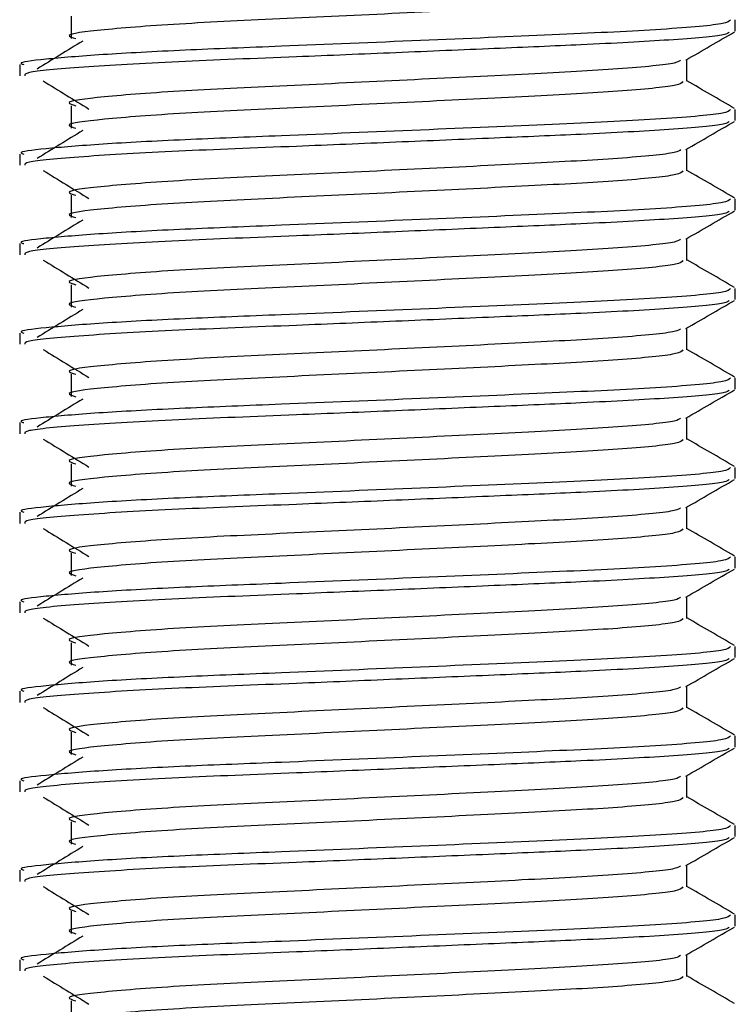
# Model space of a CAD drawing. Header units: millimetres. Extents: x 0 to 420, y 0 to 297.
# Tile 95 of 102: x 397.091 to 397.891, y 196.692 to 197.792. Entities that reach past the tile are written whole.
import ezdxf

# ---------------------------------------------------------------- set-up
doc = ezdxf.new("R2010")
doc.units = ezdxf.units.MM

msp = doc.modelspace()

# ---------------------------------------------------------------- linework, layer by layer
at = {"color": 7, "linetype": 'Continuous', "lineweight": 25}
for p, q in [((397.14823, 197.79597), (397.14823, 197.77097)), ((397.89066, 197.77935), (397.89066, 197.79184)), ((397.83653, 197.7232), (397.83653, 197.74758)), ((397.09066, 197.74185), (397.09066, 197.72937)), ((397.14823, 197.69597), (397.14823, 197.67097)), ((397.89066, 197.67935), (397.89066, 197.69184)), ((397.09066, 197.64185), (397.09066, 197.62937)), ((397.83653, 197.6232), (397.83653, 197.64758)), ((397.14823, 197.59597), (397.14823, 197.57097)), ((397.89066, 197.57935), (397.89066, 197.59184)), ((397.09066, 197.54185), (397.09066, 197.52937)), ((397.83653, 197.5232), (397.83653, 197.54758)), ((397.14823, 197.49597), (397.14823, 197.47097)), ((397.89066, 197.47935), (397.89066, 197.49184)), ((397.09066, 197.44185), (397.09066, 197.42937)), ((397.83653, 197.4232), (397.83653, 197.44758)), ((397.14823, 197.39597), (397.14823, 197.37097)), ((397.89066, 197.37935), (397.89066, 197.39184)), ((397.09066, 197.34185), (397.09066, 197.32937)), ((397.83653, 197.3232), (397.83653, 197.34758)), ((397.14823, 197.29597), (397.14823, 197.27097)), ((397.89066, 197.27935), (397.89066, 197.29184)), ((397.09066, 197.24185), (397.09066, 197.22937)), ((397.83653, 197.2232), (397.83653, 197.24758)), ((397.14823, 197.19597), (397.14823, 197.17097)), ((397.89066, 197.17935), (397.89066, 197.19184)), ((397.83653, 197.1232), (397.83653, 197.14758)), ((397.09066, 197.14185), (397.09066, 197.12937)), ((397.14823, 197.09597), (397.14823, 197.07097)), ((397.89066, 197.07935), (397.89066, 197.09184)), ((397.83653, 197.0232), (397.83653, 197.04758)), ((397.09066, 197.04185), (397.09066, 197.02937)), ((397.14823, 196.99597), (397.14823, 196.97097)), ((397.89066, 196.97935), (397.89066, 196.99184)), ((397.83653, 196.9232), (397.83653, 196.94758)), ((397.09066, 196.94185), (397.09066, 196.92937)), ((397.14823, 196.89597), (397.14823, 196.87097)), ((397.89066, 196.87935), (397.89066, 196.89184)), ((397.83653, 196.8232), (397.83653, 196.84758)), ((397.09066, 196.84185), (397.09066, 196.82937)), ((397.14823, 196.79597), (397.14823, 196.77097)), ((397.89066, 196.77935), (397.89066, 196.79184)), ((397.83653, 196.7232), (397.83653, 196.74758)), ((397.09066, 196.74185), (397.09066, 196.72937)), ((397.14823, 196.69597), (397.14823, 196.67097))]:
    msp.add_line(p, q, dxfattribs=at)
for points, knots in [([(397.83186, 197.82313), (397.831, 197.82165), (397.82896, 197.81816), (397.76609, 197.81196), (397.66295, 197.80637), (397.53283, 197.80003), (397.39498, 197.79341), (397.26856, 197.78771), (397.17878, 197.78069), (397.13833, 197.77537), (397.14951, 197.77208), (397.15356, 197.77089)], [0, 0, 0, 0, 0.0882627, 0.2083725, 0.3238239, 0.4424502, 0.5618383, 0.6824571, 0.808009, 0.9305739, 1, 1, 1, 1]), ([(397.88517, 197.79184), (397.88417, 197.79038), (397.88179, 197.7869), (397.80918, 197.78071), (397.6899, 197.77512), (397.53951, 197.76878), (397.39325, 197.76269), (397.27132, 197.75797), (397.1781, 197.75299), (397.11713, 197.74778), (397.08735, 197.74433), (397.09396, 197.7423), (397.09544, 197.74185)], [0, 0, 0, 0, 0.09141999, 0.21689098, 0.33750096, 0.46142407, 0.58614199, 0.68040603, 0.7780028, 0.87689441, 0.97249523, 1, 1, 1, 1]), ([(397.88372, 197.77826), (397.88285, 197.77728), (397.88032, 197.77447), (397.82264, 197.76928), (397.73, 197.76432), (397.6217, 197.75979), (397.51167, 197.75511), (397.38833, 197.74999), (397.26159, 197.74517), (397.15599, 197.73899), (397.09586, 197.73355), (397.09636, 197.73053), (397.09655, 197.72937)], [0, 0, 0, 0, 0.06204315, 0.17868711, 0.2916937, 0.3803222, 0.47199924, 0.56322704, 0.68053835, 0.80214183, 0.92369159, 1, 1, 1, 1]), ([(397.83545, 197.74695), (397.84449, 197.75219), (397.86257, 197.76266), (397.88066, 197.77313), (397.88971, 197.77836)], [0, 0, 0, 0, 0.4999356, 1, 1, 1, 1]), ([(397.16115, 197.76824), (397.15263, 197.76302), (397.13559, 197.75259), (397.11858, 197.74215), (397.11007, 197.73693)], [0, 0, 0, 0, 0.49998997, 1, 1, 1, 1]), ([(397.8292, 197.74686), (397.82829, 197.74579), (397.82566, 197.74271), (397.7656, 197.73696), (397.66308, 197.73137), (397.53279, 197.72503), (397.39499, 197.71841), (397.26856, 197.71271), (397.17877, 197.70569), (397.13832, 197.70037), (397.14952, 197.69708), (397.15357, 197.69589)], [0, 0, 0, 0, 0.0650447, 0.18819417, 0.30656738, 0.42819586, 0.55060535, 0.6742767, 0.80300604, 0.92867271, 1, 1, 1, 1]), ([(397.11698, 197.72357), (397.1255, 197.71835), (397.14255, 197.70791), (397.15956, 197.69747), (397.16806, 197.69225)], [0, 0, 0, 0, 0.5000113, 1, 1, 1, 1]), ([(397.83186, 197.72313), (397.831, 197.72165), (397.82896, 197.71816), (397.76609, 197.71196), (397.66295, 197.70637), (397.53283, 197.70003), (397.39498, 197.69341), (397.26856, 197.68771), (397.17878, 197.68069), (397.13833, 197.67537), (397.14951, 197.67208), (397.15356, 197.67089)], [0, 0, 0, 0, 0.0882627, 0.2083725, 0.3238239, 0.4424502, 0.5618383, 0.6824571, 0.808009, 0.9305739, 1, 1, 1, 1]), ([(397.8899, 197.69283), (397.88086, 197.69807), (397.86306, 197.70836), (397.84528, 197.71866), (397.83653, 197.72372)], [0, 0, 0, 0, 0.5083681, 1, 1, 1, 1]), ([(397.88517, 197.69184), (397.88417, 197.69038), (397.88179, 197.6869), (397.80918, 197.68071), (397.6899, 197.67512), (397.53951, 197.66878), (397.39325, 197.66269), (397.27132, 197.65797), (397.1781, 197.65299), (397.11713, 197.64778), (397.08735, 197.64433), (397.09396, 197.6423), (397.09544, 197.64185)], [0, 0, 0, 0, 0.09142, 0.216891, 0.337501, 0.4614241, 0.586142, 0.680406, 0.7780028, 0.8768944, 0.9724952, 1, 1, 1, 1]), ([(397.88372, 197.67826), (397.88285, 197.67728), (397.88032, 197.67447), (397.82264, 197.66928), (397.73, 197.66432), (397.6217, 197.65979), (397.51167, 197.65511), (397.38833, 197.64999), (397.26159, 197.64517), (397.15599, 197.63899), (397.09586, 197.63355), (397.09636, 197.63053), (397.09655, 197.62937)], [0, 0, 0, 0, 0.0620432, 0.1786871, 0.2916937, 0.3803222, 0.4719992, 0.563227, 0.6805383, 0.8021418, 0.9236916, 1, 1, 1, 1]), ([(397.83545, 197.64695), (397.84449, 197.65219), (397.86257, 197.66266), (397.88066, 197.67313), (397.88971, 197.67836)], [0, 0, 0, 0, 0.49993563, 1, 1, 1, 1]), ([(397.16115, 197.66824), (397.15263, 197.66302), (397.13559, 197.65259), (397.11858, 197.64215), (397.11007, 197.63693)], [0, 0, 0, 0, 0.49999, 1, 1, 1, 1]), ([(397.8292, 197.64686), (397.82829, 197.64579), (397.82566, 197.64271), (397.7656, 197.63696), (397.66308, 197.63137), (397.53279, 197.62503), (397.39499, 197.61841), (397.26856, 197.61271), (397.17877, 197.60569), (397.13832, 197.60037), (397.14952, 197.59708), (397.15357, 197.59589)], [0, 0, 0, 0, 0.0650447, 0.18819417, 0.30656738, 0.42819586, 0.55060535, 0.6742767, 0.80300604, 0.92867271, 1, 1, 1, 1]), ([(397.11698, 197.62357), (397.1255, 197.61835), (397.14255, 197.60791), (397.15956, 197.59747), (397.16806, 197.59225)], [0, 0, 0, 0, 0.5000113, 1, 1, 1, 1]), ([(397.83186, 197.62313), (397.831, 197.62165), (397.82896, 197.61816), (397.76609, 197.61196), (397.66295, 197.60637), (397.53283, 197.60003), (397.39498, 197.59341), (397.26856, 197.58771), (397.17878, 197.58069), (397.13833, 197.57537), (397.14951, 197.57208), (397.15356, 197.57089)], [0, 0, 0, 0, 0.0882627, 0.2083725, 0.3238239, 0.4424502, 0.5618383, 0.6824571, 0.808009, 0.9305739, 1, 1, 1, 1]), ([(397.8899, 197.59283), (397.88086, 197.59807), (397.86306, 197.60836), (397.84528, 197.61866), (397.83653, 197.62372)], [0, 0, 0, 0, 0.5083681, 1, 1, 1, 1]), ([(397.88517, 197.59184), (397.88417, 197.59038), (397.88179, 197.5869), (397.80918, 197.58071), (397.6899, 197.57512), (397.53951, 197.56878), (397.39325, 197.56269), (397.27132, 197.55797), (397.1781, 197.55299), (397.11713, 197.54778), (397.08735, 197.54433), (397.09396, 197.5423), (397.09544, 197.54185)], [0, 0, 0, 0, 0.09142, 0.216891, 0.337501, 0.4614241, 0.586142, 0.680406, 0.7780028, 0.8768944, 0.9724952, 1, 1, 1, 1]), ([(397.88372, 197.57826), (397.88285, 197.57728), (397.88032, 197.57447), (397.82264, 197.56928), (397.73, 197.56432), (397.6217, 197.55979), (397.51167, 197.55511), (397.38833, 197.54999), (397.26159, 197.54517), (397.15599, 197.53899), (397.09586, 197.53355), (397.09636, 197.53053), (397.09655, 197.52937)], [0, 0, 0, 0, 0.0620432, 0.1786871, 0.2916937, 0.3803222, 0.4719992, 0.563227, 0.6805383, 0.8021418, 0.9236916, 1, 1, 1, 1]), ([(397.83545, 197.54695), (397.84449, 197.55219), (397.86257, 197.56266), (397.88066, 197.57313), (397.88971, 197.57836)], [0, 0, 0, 0, 0.4999356, 1, 1, 1, 1]), ([(397.16115, 197.56824), (397.15263, 197.56302), (397.13559, 197.55259), (397.11858, 197.54215), (397.11007, 197.53693)], [0, 0, 0, 0, 0.49999, 1, 1, 1, 1]), ([(397.8292, 197.54686), (397.82829, 197.54579), (397.82566, 197.54271), (397.7656, 197.53696), (397.66308, 197.53137), (397.53279, 197.52503), (397.39499, 197.51841), (397.26856, 197.51271), (397.17877, 197.50569), (397.13832, 197.50037), (397.14952, 197.49708), (397.15357, 197.49589)], [0, 0, 0, 0, 0.0650447, 0.18819417, 0.30656738, 0.42819586, 0.55060535, 0.6742767, 0.80300604, 0.92867271, 1, 1, 1, 1]), ([(397.11698, 197.52357), (397.1255, 197.51835), (397.14255, 197.50791), (397.15956, 197.49747), (397.16806, 197.49225)], [0, 0, 0, 0, 0.5000113, 1, 1, 1, 1]), ([(397.83186, 197.52313), (397.831, 197.52165), (397.82896, 197.51816), (397.76609, 197.51196), (397.66295, 197.50637), (397.53283, 197.50003), (397.39498, 197.49341), (397.26856, 197.48771), (397.17878, 197.48069), (397.13833, 197.47537), (397.14951, 197.47208), (397.15356, 197.47089)], [0, 0, 0, 0, 0.0882627, 0.2083725, 0.3238239, 0.4424502, 0.5618383, 0.6824571, 0.808009, 0.9305739, 1, 1, 1, 1]), ([(397.8899, 197.49283), (397.88086, 197.49807), (397.86306, 197.50836), (397.84528, 197.51866), (397.83653, 197.52372)], [0, 0, 0, 0, 0.5083681, 1, 1, 1, 1]), ([(397.88517, 197.49184), (397.88417, 197.49038), (397.88179, 197.4869), (397.80918, 197.48071), (397.6899, 197.47512), (397.53951, 197.46878), (397.39325, 197.46269), (397.27132, 197.45797), (397.1781, 197.45299), (397.11713, 197.44778), (397.08735, 197.44433), (397.09396, 197.4423), (397.09544, 197.44185)], [0, 0, 0, 0, 0.09142, 0.216891, 0.337501, 0.4614241, 0.586142, 0.680406, 0.7780028, 0.8768944, 0.9724952, 1, 1, 1, 1]), ([(397.88372, 197.47826), (397.88285, 197.47728), (397.88032, 197.47447), (397.82264, 197.46928), (397.73, 197.46432), (397.6217, 197.45979), (397.51167, 197.45511), (397.38833, 197.44999), (397.26159, 197.44517), (397.15599, 197.43899), (397.09586, 197.43355), (397.09636, 197.43053), (397.09655, 197.42937)], [0, 0, 0, 0, 0.06204315, 0.17868711, 0.2916937, 0.3803222, 0.47199924, 0.56322704, 0.68053835, 0.80214183, 0.92369159, 1, 1, 1, 1]), ([(397.83545, 197.44695), (397.84449, 197.45219), (397.86257, 197.46266), (397.88066, 197.47313), (397.88971, 197.47836)], [0, 0, 0, 0, 0.4999356, 1, 1, 1, 1]), ([(397.16115, 197.46824), (397.15263, 197.46302), (397.13559, 197.45259), (397.11858, 197.44215), (397.11007, 197.43693)], [0, 0, 0, 0, 0.49998997, 1, 1, 1, 1]), ([(397.8292, 197.44686), (397.82829, 197.44579), (397.82566, 197.44271), (397.7656, 197.43696), (397.66308, 197.43137), (397.53279, 197.42503), (397.39499, 197.41841), (397.26856, 197.41271), (397.17877, 197.40569), (397.13832, 197.40037), (397.14952, 197.39708), (397.15357, 197.39589)], [0, 0, 0, 0, 0.0650447, 0.18819417, 0.30656738, 0.42819586, 0.55060535, 0.6742767, 0.80300604, 0.92867271, 1, 1, 1, 1]), ([(397.11698, 197.42357), (397.1255, 197.41835), (397.14255, 197.40791), (397.15956, 197.39747), (397.16806, 197.39225)], [0, 0, 0, 0, 0.5000113, 1, 1, 1, 1]), ([(397.83186, 197.42313), (397.831, 197.42165), (397.82896, 197.41816), (397.76609, 197.41196), (397.66295, 197.40637), (397.53283, 197.40003), (397.39498, 197.39341), (397.26856, 197.38771), (397.17878, 197.38069), (397.13833, 197.37537), (397.14951, 197.37208), (397.15356, 197.37089)], [0, 0, 0, 0, 0.0882627, 0.2083725, 0.3238239, 0.4424502, 0.5618383, 0.6824571, 0.808009, 0.9305739, 1, 1, 1, 1]), ([(397.8899, 197.39283), (397.88086, 197.39807), (397.86306, 197.40836), (397.84528, 197.41866), (397.83653, 197.42372)], [0, 0, 0, 0, 0.5083681, 1, 1, 1, 1]), ([(397.88517, 197.39184), (397.88417, 197.39038), (397.88179, 197.3869), (397.80918, 197.38071), (397.6899, 197.37512), (397.53951, 197.36878), (397.39325, 197.36269), (397.27132, 197.35797), (397.1781, 197.35299), (397.11713, 197.34778), (397.08735, 197.34433), (397.09396, 197.3423), (397.09544, 197.34185)], [0, 0, 0, 0, 0.09142, 0.216891, 0.337501, 0.4614241, 0.586142, 0.680406, 0.7780028, 0.8768944, 0.9724952, 1, 1, 1, 1]), ([(397.88372, 197.37826), (397.88285, 197.37728), (397.88032, 197.37447), (397.82264, 197.36928), (397.73, 197.36432), (397.6217, 197.35979), (397.51167, 197.35511), (397.38833, 197.34999), (397.26159, 197.34517), (397.15599, 197.33899), (397.09586, 197.33355), (397.09636, 197.33053), (397.09655, 197.32937)], [0, 0, 0, 0, 0.0620432, 0.1786871, 0.2916937, 0.3803222, 0.4719992, 0.563227, 0.6805383, 0.8021418, 0.9236916, 1, 1, 1, 1]), ([(397.83545, 197.34695), (397.84449, 197.35219), (397.86257, 197.36266), (397.88066, 197.37313), (397.88971, 197.37836)], [0, 0, 0, 0, 0.4999356, 1, 1, 1, 1]), ([(397.16115, 197.36824), (397.15263, 197.36302), (397.13559, 197.35259), (397.11858, 197.34215), (397.11007, 197.33693)], [0, 0, 0, 0, 0.49999, 1, 1, 1, 1]), ([(397.8292, 197.34686), (397.82829, 197.34579), (397.82566, 197.34271), (397.7656, 197.33696), (397.66308, 197.33137), (397.53279, 197.32503), (397.39499, 197.31841), (397.26856, 197.31271), (397.17877, 197.30569), (397.13832, 197.30037), (397.14952, 197.29708), (397.15357, 197.29589)], [0, 0, 0, 0, 0.0650447, 0.18819417, 0.30656738, 0.42819586, 0.55060535, 0.6742767, 0.80300604, 0.92867271, 1, 1, 1, 1]), ([(397.11698, 197.32357), (397.1255, 197.31835), (397.14255, 197.30791), (397.15956, 197.29747), (397.16806, 197.29225)], [0, 0, 0, 0, 0.5000113, 1, 1, 1, 1]), ([(397.83186, 197.32313), (397.831, 197.32165), (397.82896, 197.31816), (397.76609, 197.31196), (397.66295, 197.30637), (397.53283, 197.30003), (397.39498, 197.29341), (397.26856, 197.28771), (397.17878, 197.28069), (397.13833, 197.27537), (397.14951, 197.27208), (397.15356, 197.27089)], [0, 0, 0, 0, 0.0882627, 0.2083725, 0.3238239, 0.4424502, 0.5618383, 0.6824571, 0.808009, 0.9305739, 1, 1, 1, 1]), ([(397.8899, 197.29283), (397.88086, 197.29807), (397.86306, 197.30836), (397.84528, 197.31866), (397.83653, 197.32372)], [0, 0, 0, 0, 0.5083681, 1, 1, 1, 1]), ([(397.88517, 197.29184), (397.88417, 197.29038), (397.88179, 197.2869), (397.80918, 197.28071), (397.6899, 197.27512), (397.53951, 197.26878), (397.39325, 197.26269), (397.27132, 197.25797), (397.1781, 197.25299), (397.11713, 197.24778), (397.08735, 197.24433), (397.09396, 197.2423), (397.09544, 197.24185)], [0, 0, 0, 0, 0.09142, 0.216891, 0.337501, 0.4614241, 0.586142, 0.680406, 0.7780028, 0.8768944, 0.9724952, 1, 1, 1, 1]), ([(397.88372, 197.27826), (397.88285, 197.27728), (397.88032, 197.27447), (397.82264, 197.26928), (397.73, 197.26432), (397.6217, 197.25979), (397.51167, 197.25511), (397.38833, 197.24999), (397.26159, 197.24517), (397.15599, 197.23899), (397.09586, 197.23355), (397.09636, 197.23053), (397.09655, 197.22937)], [0, 0, 0, 0, 0.0620432, 0.1786871, 0.2916937, 0.3803222, 0.4719992, 0.563227, 0.6805383, 0.8021418, 0.9236916, 1, 1, 1, 1]), ([(397.83545, 197.24695), (397.84449, 197.25219), (397.86257, 197.26266), (397.88066, 197.27313), (397.88971, 197.27836)], [0, 0, 0, 0, 0.4999356, 1, 1, 1, 1]), ([(397.16115, 197.26824), (397.15263, 197.26302), (397.13559, 197.25259), (397.11858, 197.24215), (397.11007, 197.23693)], [0, 0, 0, 0, 0.49999, 1, 1, 1, 1]), ([(397.8292, 197.24686), (397.82829, 197.24579), (397.82566, 197.24271), (397.7656, 197.23696), (397.66308, 197.23137), (397.53279, 197.22503), (397.39499, 197.21841), (397.26856, 197.21271), (397.17877, 197.20569), (397.13832, 197.20037), (397.14952, 197.19708), (397.15357, 197.19589)], [0, 0, 0, 0, 0.0650447, 0.18819417, 0.30656738, 0.42819586, 0.55060535, 0.6742767, 0.80300604, 0.92867271, 1, 1, 1, 1]), ([(397.11698, 197.22357), (397.1255, 197.21835), (397.14255, 197.20791), (397.15956, 197.19747), (397.16806, 197.19225)], [0, 0, 0, 0, 0.5000113, 1, 1, 1, 1]), ([(397.83186, 197.22313), (397.831, 197.22165), (397.82896, 197.21816), (397.76609, 197.21196), (397.66295, 197.20637), (397.53283, 197.20003), (397.39498, 197.19341), (397.26856, 197.18771), (397.17878, 197.18069), (397.13833, 197.17537), (397.14951, 197.17208), (397.15356, 197.17089)], [0, 0, 0, 0, 0.0882627, 0.2083725, 0.3238239, 0.4424502, 0.5618383, 0.6824571, 0.808009, 0.9305739, 1, 1, 1, 1]), ([(397.8899, 197.19283), (397.88086, 197.19807), (397.86306, 197.20836), (397.84528, 197.21866), (397.83653, 197.22372)], [0, 0, 0, 0, 0.5083681, 1, 1, 1, 1]), ([(397.88517, 197.19184), (397.88417, 197.19038), (397.88179, 197.1869), (397.80918, 197.18071), (397.6899, 197.17512), (397.53951, 197.16878), (397.39325, 197.16269), (397.27132, 197.15797), (397.1781, 197.15299), (397.11713, 197.14778), (397.08735, 197.14433), (397.09396, 197.1423), (397.09544, 197.14185)], [0, 0, 0, 0, 0.09141999, 0.21689098, 0.33750096, 0.46142407, 0.58614199, 0.68040603, 0.7780028, 0.87689441, 0.97249523, 1, 1, 1, 1]), ([(397.88372, 197.17826), (397.88285, 197.17728), (397.88032, 197.17447), (397.82264, 197.16928), (397.73, 197.16432), (397.6217, 197.15979), (397.51167, 197.15511), (397.38833, 197.14999), (397.26159, 197.14517), (397.15599, 197.13899), (397.09586, 197.13355), (397.09636, 197.13053), (397.09655, 197.12937)], [0, 0, 0, 0, 0.0620432, 0.1786871, 0.2916937, 0.3803222, 0.4719992, 0.563227, 0.6805383, 0.8021418, 0.9236916, 1, 1, 1, 1]), ([(397.83545, 197.14695), (397.84449, 197.15219), (397.86257, 197.16266), (397.88066, 197.17313), (397.88971, 197.17836)], [0, 0, 0, 0, 0.4999356, 1, 1, 1, 1]), ([(397.16115, 197.16824), (397.15263, 197.16302), (397.13559, 197.15259), (397.11858, 197.14215), (397.11007, 197.13693)], [0, 0, 0, 0, 0.49999, 1, 1, 1, 1]), ([(397.8292, 197.14686), (397.82829, 197.14579), (397.82566, 197.14271), (397.7656, 197.13696), (397.66308, 197.13137), (397.53279, 197.12503), (397.39499, 197.11841), (397.26856, 197.11271), (397.17877, 197.10569), (397.13832, 197.10037), (397.14952, 197.09708), (397.15357, 197.09589)], [0, 0, 0, 0, 0.0650447, 0.1881942, 0.3065674, 0.4281959, 0.5506053, 0.6742767, 0.803006, 0.9286727, 1, 1, 1, 1]), ([(397.11698, 197.12357), (397.1255, 197.11835), (397.14255, 197.10791), (397.15956, 197.09747), (397.16806, 197.09225)], [0, 0, 0, 0, 0.50001135, 1, 1, 1, 1]), ([(397.83186, 197.12313), (397.831, 197.12165), (397.82896, 197.11816), (397.76609, 197.11196), (397.66295, 197.10637), (397.53283, 197.10003), (397.39498, 197.09341), (397.26856, 197.08771), (397.17878, 197.08069), (397.13833, 197.07537), (397.14951, 197.07208), (397.15356, 197.07089)], [0, 0, 0, 0, 0.0882627, 0.2083725, 0.3238239, 0.4424502, 0.5618383, 0.6824571, 0.808009, 0.9305739, 1, 1, 1, 1]), ([(397.8899, 197.09283), (397.88086, 197.09807), (397.86306, 197.10836), (397.84528, 197.11866), (397.83653, 197.12372)], [0, 0, 0, 0, 0.5083681, 1, 1, 1, 1]), ([(397.88517, 197.09184), (397.88417, 197.09038), (397.88179, 197.0869), (397.80918, 197.08071), (397.6899, 197.07512), (397.53951, 197.06878), (397.39325, 197.06269), (397.27132, 197.05797), (397.1781, 197.05299), (397.11713, 197.04778), (397.08735, 197.04433), (397.09396, 197.0423), (397.09544, 197.04185)], [0, 0, 0, 0, 0.09141999, 0.21689098, 0.33750096, 0.46142407, 0.58614199, 0.68040603, 0.7780028, 0.87689441, 0.97249523, 1, 1, 1, 1]), ([(397.88372, 197.07826), (397.88285, 197.07728), (397.88032, 197.07447), (397.82264, 197.06928), (397.73, 197.06432), (397.6217, 197.05979), (397.51167, 197.05511), (397.38833, 197.04999), (397.26159, 197.04517), (397.15599, 197.03899), (397.09586, 197.03355), (397.09636, 197.03053), (397.09655, 197.02937)], [0, 0, 0, 0, 0.0620432, 0.1786871, 0.2916937, 0.3803222, 0.4719992, 0.563227, 0.6805383, 0.8021418, 0.9236916, 1, 1, 1, 1]), ([(397.83545, 197.04695), (397.84449, 197.05219), (397.86257, 197.06266), (397.88066, 197.07313), (397.88971, 197.07836)], [0, 0, 0, 0, 0.49993563, 1, 1, 1, 1]), ([(397.16115, 197.06824), (397.15263, 197.06302), (397.13559, 197.05259), (397.11858, 197.04215), (397.11007, 197.03693)], [0, 0, 0, 0, 0.49998997, 1, 1, 1, 1]), ([(397.8292, 197.04686), (397.82829, 197.04579), (397.82566, 197.04271), (397.7656, 197.03696), (397.66308, 197.03137), (397.53279, 197.02503), (397.39499, 197.01841), (397.26856, 197.01271), (397.17877, 197.00569), (397.13832, 197.00037), (397.14952, 196.99708), (397.15357, 196.99589)], [0, 0, 0, 0, 0.0650447, 0.18819417, 0.30656738, 0.42819586, 0.55060535, 0.6742767, 0.80300604, 0.92867271, 1, 1, 1, 1]), ([(397.11698, 197.02357), (397.1255, 197.01835), (397.14255, 197.00791), (397.15956, 196.99747), (397.16806, 196.99225)], [0, 0, 0, 0, 0.5000113, 1, 1, 1, 1]), ([(397.83186, 197.02313), (397.831, 197.02165), (397.82896, 197.01816), (397.76609, 197.01196), (397.66295, 197.00637), (397.53283, 197.00003), (397.39498, 196.99341), (397.26856, 196.98771), (397.17878, 196.98069), (397.13833, 196.97537), (397.14951, 196.97208), (397.15356, 196.97089)], [0, 0, 0, 0, 0.0882627, 0.2083725, 0.3238239, 0.4424502, 0.5618383, 0.6824571, 0.808009, 0.9305739, 1, 1, 1, 1]), ([(397.8899, 196.99283), (397.88086, 196.99807), (397.86306, 197.00836), (397.84528, 197.01866), (397.83653, 197.02372)], [0, 0, 0, 0, 0.5083681, 1, 1, 1, 1]), ([(397.88517, 196.99184), (397.88417, 196.99038), (397.88179, 196.9869), (397.80918, 196.98071), (397.6899, 196.97512), (397.53951, 196.96878), (397.39325, 196.96269), (397.27132, 196.95797), (397.1781, 196.95299), (397.11713, 196.94778), (397.08735, 196.94433), (397.09396, 196.9423), (397.09544, 196.94185)], [0, 0, 0, 0, 0.09142, 0.216891, 0.337501, 0.4614241, 0.586142, 0.680406, 0.7780028, 0.8768944, 0.9724952, 1, 1, 1, 1]), ([(397.88372, 196.97826), (397.88285, 196.97728), (397.88032, 196.97447), (397.82264, 196.96928), (397.73, 196.96432), (397.6217, 196.95979), (397.51167, 196.95511), (397.38833, 196.94999), (397.26159, 196.94517), (397.15599, 196.93899), (397.09586, 196.93355), (397.09636, 196.93053), (397.09655, 196.92937)], [0, 0, 0, 0, 0.0620432, 0.1786871, 0.2916937, 0.3803222, 0.4719992, 0.563227, 0.6805383, 0.8021418, 0.9236916, 1, 1, 1, 1]), ([(397.83545, 196.94695), (397.84449, 196.95219), (397.86257, 196.96266), (397.88066, 196.97313), (397.88971, 196.97836)], [0, 0, 0, 0, 0.49993563, 1, 1, 1, 1]), ([(397.16115, 196.96824), (397.15263, 196.96302), (397.13559, 196.95259), (397.11858, 196.94215), (397.11007, 196.93693)], [0, 0, 0, 0, 0.49999, 1, 1, 1, 1]), ([(397.8292, 196.94686), (397.82829, 196.94579), (397.82566, 196.94271), (397.7656, 196.93696), (397.66308, 196.93137), (397.53279, 196.92503), (397.39499, 196.91841), (397.26856, 196.91271), (397.17877, 196.90569), (397.13832, 196.90037), (397.14952, 196.89708), (397.15357, 196.89589)], [0, 0, 0, 0, 0.0650447, 0.18819417, 0.30656738, 0.42819586, 0.55060535, 0.6742767, 0.80300604, 0.92867271, 1, 1, 1, 1]), ([(397.11698, 196.92357), (397.1255, 196.91835), (397.14255, 196.90791), (397.15956, 196.89747), (397.16806, 196.89225)], [0, 0, 0, 0, 0.5000113, 1, 1, 1, 1]), ([(397.83186, 196.92313), (397.831, 196.92165), (397.82896, 196.91816), (397.76609, 196.91196), (397.66295, 196.90637), (397.53283, 196.90003), (397.39498, 196.89341), (397.26856, 196.88771), (397.17878, 196.88069), (397.13833, 196.87537), (397.14951, 196.87208), (397.15356, 196.87089)], [0, 0, 0, 0, 0.0882627, 0.2083725, 0.3238239, 0.4424502, 0.5618383, 0.6824571, 0.808009, 0.9305739, 1, 1, 1, 1]), ([(397.8899, 196.89283), (397.88086, 196.89807), (397.86306, 196.90836), (397.84528, 196.91866), (397.83653, 196.92372)], [0, 0, 0, 0, 0.5083681, 1, 1, 1, 1]), ([(397.88517, 196.89184), (397.88417, 196.89038), (397.88179, 196.8869), (397.80918, 196.88071), (397.6899, 196.87512), (397.53951, 196.86878), (397.39325, 196.86269), (397.27132, 196.85797), (397.1781, 196.85299), (397.11713, 196.84778), (397.08735, 196.84433), (397.09396, 196.8423), (397.09544, 196.84185)], [0, 0, 0, 0, 0.09142, 0.216891, 0.337501, 0.4614241, 0.586142, 0.680406, 0.7780028, 0.8768944, 0.9724952, 1, 1, 1, 1]), ([(397.88372, 196.87826), (397.88285, 196.87728), (397.88032, 196.87447), (397.82264, 196.86928), (397.73, 196.86432), (397.6217, 196.85979), (397.51167, 196.85511), (397.38833, 196.84999), (397.26159, 196.84517), (397.15599, 196.83899), (397.09586, 196.83355), (397.09636, 196.83053), (397.09655, 196.82937)], [0, 0, 0, 0, 0.0620432, 0.1786871, 0.2916937, 0.3803222, 0.4719992, 0.563227, 0.6805383, 0.8021418, 0.9236916, 1, 1, 1, 1]), ([(397.83545, 196.84695), (397.84449, 196.85219), (397.86257, 196.86266), (397.88066, 196.87313), (397.88971, 196.87836)], [0, 0, 0, 0, 0.4999356, 1, 1, 1, 1]), ([(397.16115, 196.86824), (397.15263, 196.86302), (397.13559, 196.85259), (397.11858, 196.84215), (397.11007, 196.83693)], [0, 0, 0, 0, 0.49999, 1, 1, 1, 1]), ([(397.8292, 196.84686), (397.82829, 196.84579), (397.82566, 196.84271), (397.7656, 196.83696), (397.66308, 196.83137), (397.53279, 196.82503), (397.39499, 196.81841), (397.26856, 196.81271), (397.17877, 196.80569), (397.13832, 196.80037), (397.14952, 196.79708), (397.15357, 196.79589)], [0, 0, 0, 0, 0.0650447, 0.18819417, 0.30656738, 0.42819586, 0.55060535, 0.6742767, 0.80300604, 0.92867271, 1, 1, 1, 1]), ([(397.11698, 196.82357), (397.1255, 196.81835), (397.14255, 196.80791), (397.15956, 196.79747), (397.16806, 196.79225)], [0, 0, 0, 0, 0.50001135, 1, 1, 1, 1]), ([(397.83186, 196.82313), (397.831, 196.82165), (397.82896, 196.81816), (397.76609, 196.81196), (397.66295, 196.80637), (397.53283, 196.80003), (397.39498, 196.79341), (397.26856, 196.78771), (397.17878, 196.78069), (397.13833, 196.77537), (397.14951, 196.77208), (397.15356, 196.77089)], [0, 0, 0, 0, 0.0882627, 0.20837249, 0.3238239, 0.44245025, 0.56183831, 0.68245711, 0.80800904, 0.93057389, 1, 1, 1, 1]), ([(397.8899, 196.79283), (397.88086, 196.79807), (397.86306, 196.80836), (397.84528, 196.81866), (397.83653, 196.82372)], [0, 0, 0, 0, 0.5083681, 1, 1, 1, 1]), ([(397.88517, 196.79184), (397.88417, 196.79038), (397.88179, 196.7869), (397.80918, 196.78071), (397.6899, 196.77512), (397.53951, 196.76878), (397.39325, 196.76269), (397.27132, 196.75797), (397.1781, 196.75299), (397.11713, 196.74778), (397.08735, 196.74433), (397.09396, 196.7423), (397.09544, 196.74185)], [0, 0, 0, 0, 0.09141999, 0.21689098, 0.33750096, 0.46142407, 0.58614199, 0.68040603, 0.7780028, 0.87689441, 0.97249523, 1, 1, 1, 1]), ([(397.88372, 196.77826), (397.88285, 196.77728), (397.88032, 196.77447), (397.82264, 196.76928), (397.73, 196.76432), (397.6217, 196.75979), (397.51167, 196.75511), (397.38833, 196.74999), (397.26159, 196.74517), (397.15599, 196.73899), (397.09586, 196.73355), (397.09636, 196.73053), (397.09655, 196.72937)], [0, 0, 0, 0, 0.06204315, 0.17868711, 0.2916937, 0.3803222, 0.47199924, 0.56322704, 0.68053835, 0.80214183, 0.92369159, 1, 1, 1, 1]), ([(397.16115, 196.76824), (397.15263, 196.76302), (397.13559, 196.75259), (397.11858, 196.74215), (397.11007, 196.73693)], [0, 0, 0, 0, 0.49999, 1, 1, 1, 1]), ([(397.83545, 196.74695), (397.84449, 196.75219), (397.86257, 196.76266), (397.88066, 196.77313), (397.88971, 196.77836)], [0, 0, 0, 0, 0.49993563, 1, 1, 1, 1]), ([(397.8292, 196.74686), (397.82829, 196.74579), (397.82566, 196.74271), (397.7656, 196.73696), (397.66308, 196.73137), (397.53279, 196.72503), (397.39499, 196.71841), (397.26856, 196.71271), (397.17877, 196.70569), (397.13832, 196.70037), (397.14952, 196.69708), (397.15357, 196.69589)], [0, 0, 0, 0, 0.0650447, 0.18819417, 0.30656738, 0.42819586, 0.55060535, 0.6742767, 0.80300604, 0.92867271, 1, 1, 1, 1]), ([(397.11698, 196.72357), (397.1255, 196.71835), (397.14255, 196.70791), (397.15956, 196.69747), (397.16806, 196.69225)], [0, 0, 0, 0, 0.50001135, 1, 1, 1, 1]), ([(397.83186, 196.72313), (397.831, 196.72165), (397.82896, 196.71816), (397.76609, 196.71196), (397.66295, 196.70637), (397.53283, 196.70003), (397.39498, 196.69341), (397.26856, 196.68771), (397.17878, 196.68069), (397.13833, 196.67537), (397.14951, 196.67208), (397.15356, 196.67089)], [0, 0, 0, 0, 0.0882627, 0.2083725, 0.3238239, 0.4424502, 0.5618383, 0.6824571, 0.808009, 0.9305739, 1, 1, 1, 1]), ([(397.8899, 196.69283), (397.88086, 196.69807), (397.86306, 196.70836), (397.84528, 196.71866), (397.83653, 196.72372)], [0, 0, 0, 0, 0.5083681, 1, 1, 1, 1])]:
    msp.add_open_spline(points, degree=3, knots=knots, dxfattribs=at)

doc.saveas('drawing.dxf')
